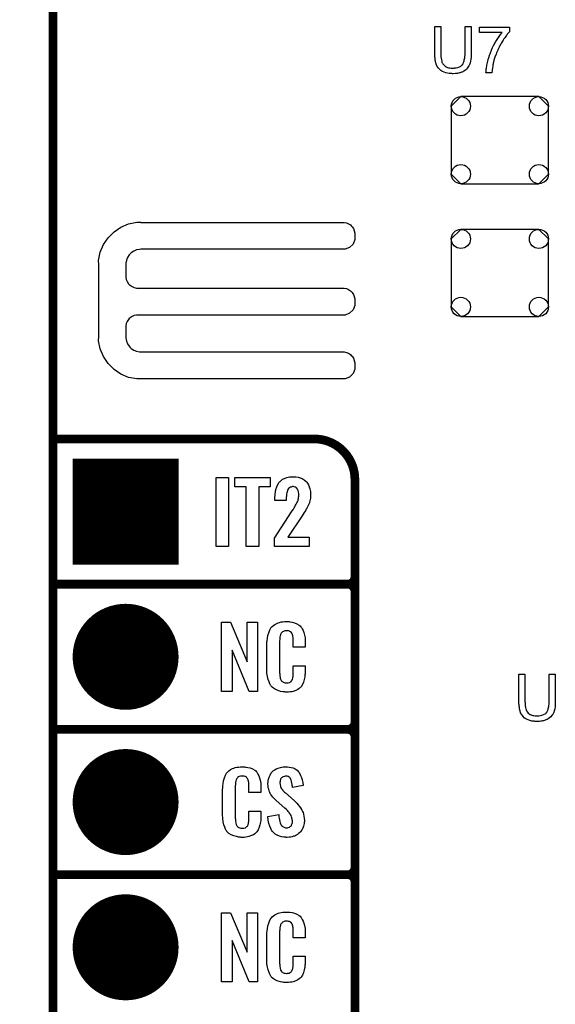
# Model space of a CAD drawing. Extents: x -0.07 to 0.95, y -0.15 to 2.2.
# Tile 6 of 18: x -0.07 to 0.3, y 0.36 to 1.04. Entities that reach past the tile are written whole.
import ezdxf

# ---------------------------------------------------------------- set-up
doc = ezdxf.new("R2010")
doc.units = 0
doc.layers.get('0').update_dxf_attribs({"linetype": 'CONTINUOUS'})
for name, color, linetype in [('gko', 6, 'CONTINUOUS'), ('gto', 2, 'CONTINUOUS'), ('gts', 1, 'CONTINUOUS')]:
    doc.layers.add(name, color=color, linetype=linetype)

# ---------------------------------------------------------------- blocks, each defined once
blk = doc.blocks.new('D12')
at = {"const_width": 0.003}
blk.add_lwpolyline([(-0.0015, 0, 1), (0.0015, 0, 1)], format="xyb", close=True, dxfattribs=at)
blk = doc.blocks.new('D147')
blk.add_lwpolyline([(0.0335, -0.0234), (0.0335, 0.0234), (0.0269, 0.03), (-0.0269, 0.03), (-0.0335, 0.0234), (-0.0335, -0.0234), (-0.0269, -0.03), (0.0269, -0.03)], close=True)
for centre in [(-0.0269, 0.0234), (0.0269, 0.0234), (-0.0269, -0.0234), (0.0269, -0.0234)]:
    blk.add_circle(centre, 0.0066)
blk = doc.blocks.new('D47')
at = {"const_width": 0.0365}
blk.add_lwpolyline([(-0.01825, 0, 1), (0.01825, 0, 1)], format="xyb", close=True, dxfattribs=at)
blk = doc.blocks.new('D111')
at = {"const_width": 0.073}
blk.add_lwpolyline([(-0.0365, 0), (0.0365, 0)], dxfattribs=at)

msp = doc.modelspace()

# ---------------------------------------------------------------- linework, layer by layer
at = {"layer": 'gko', "color": 6, "const_width": 0.006}
msp.add_lwpolyline([(-0.05, -0.15), (-0.05, 2.2)], dxfattribs=at)
at = {"layer": 'gto', "color": 2}
for points in [[(0.2381, 1.0155), (0.2381, 1.0154), (0.2381, 1.0153), (0.2381, 1.015), (0.2381, 1.0147), (0.2381, 1.0143), (0.2381, 1.0138), (0.238, 1.0133), (0.238, 1.0127), (0.2379, 1.0115), (0.2377, 1.0102), (0.2374, 1.0089), (0.2372, 1.0083), (0.237, 1.0078), (0.237, 1.0077), (0.237, 1.0076), (0.2369, 1.0075), (0.2368, 1.0073), (0.2365, 1.0068), (0.2361, 1.0062), (0.2355, 1.0054), (0.2349, 1.0047), (0.2341, 1.0039), (0.2331, 1.0032), (0.233, 1.0032), (0.2329, 1.0031), (0.2328, 1.0031), (0.2325, 1.0029), (0.2323, 1.0028), (0.2319, 1.0026), (0.2315, 1.0025), (0.2311, 1.0023), (0.2306, 1.0021), (0.23, 1.002), (0.2294, 1.0019), (0.2287, 1.0017), (0.228, 1.0016), (0.2273, 1.0015), (0.2256, 1.0014), (0.2252, 1.0014), (0.2249, 1.0015), (0.2245, 1.0015), (0.224, 1.0015), (0.2235, 1.0016), (0.223, 1.0016), (0.2219, 1.0018), (0.2206, 1.0021), (0.2194, 1.0025), (0.2183, 1.003), (0.2182, 1.003), (0.2181, 1.0031), (0.218, 1.0032), (0.2178, 1.0032), (0.2173, 1.0036), (0.2167, 1.0041), (0.216, 1.0048), (0.2154, 1.0055), (0.2147, 1.0064), (0.2142, 1.0075), (0.2142, 1.0075), (0.2142, 1.0076), (0.2141, 1.0078), (0.214, 1.008), (0.2139, 1.0083), (0.2138, 1.0087), (0.2137, 1.0091), (0.2136, 1.0096), (0.2135, 1.0101), (0.2134, 1.0107), (0.2133, 1.0114), (0.2132, 1.0121), (0.2131, 1.0129), (0.213, 1.0137), (0.213, 1.0146), (0.213, 1.0155), (0.213, 1.034), (0.2173, 1.034), (0.2173, 1.0155), (0.2173, 1.0154), (0.2173, 1.0153), (0.2173, 1.0151), (0.2173, 1.0148), (0.2173, 1.0145), (0.2173, 1.0141), (0.2173, 1.0132), (0.2174, 1.0122), (0.2176, 1.0111), (0.2178, 1.0102), (0.2179, 1.0098), (0.218, 1.0093), (0.218, 1.0093), (0.2181, 1.009), (0.2184, 1.0087), (0.2186, 1.0082), (0.219, 1.0078), (0.2194, 1.0073), (0.22, 1.0068), (0.2206, 1.0063), (0.2207, 1.0063), (0.2209, 1.0062), (0.2214, 1.006), (0.2219, 1.0058), (0.2226, 1.0056), (0.2234, 1.0055), (0.2243, 1.0053), (0.2252, 1.0053), (0.2257, 1.0053), (0.226, 1.0053), (0.2264, 1.0053), (0.2268, 1.0054), (0.2278, 1.0056), (0.2289, 1.0058), (0.23, 1.0062), (0.231, 1.0067), (0.2315, 1.007), (0.2319, 1.0074), (0.2319, 1.0074), (0.232, 1.0075), (0.2321, 1.0076), (0.2322, 1.0078), (0.2324, 1.0081), (0.2325, 1.0083), (0.2327, 1.0087), (0.2329, 1.0092), (0.2331, 1.0097), (0.2332, 1.0103), (0.2334, 1.011), (0.2336, 1.0117), (0.2337, 1.0125), (0.2338, 1.0134), (0.2339, 1.0144), (0.2339, 1.0155), (0.2339, 1.034), (0.2381, 1.034), (0.2381, 1.0155)], [(0.2646, 1.0305), (0.2645, 1.0304), (0.2644, 1.0303), (0.2642, 1.0301), (0.2641, 1.0299), (0.2638, 1.0295), (0.2634, 1.0292), (0.263, 1.0287), (0.2626, 1.0281), (0.2622, 1.0276), (0.2617, 1.0269), (0.2612, 1.0262), (0.2607, 1.0255), (0.2601, 1.0246), (0.2596, 1.0238), (0.259, 1.0228), (0.2585, 1.0218), (0.2584, 1.0218), (0.2583, 1.0216), (0.2582, 1.0213), (0.258, 1.0209), (0.2577, 1.0204), (0.2574, 1.0198), (0.2571, 1.0192), (0.2568, 1.0184), (0.2564, 1.0176), (0.256, 1.0168), (0.2556, 1.0159), (0.2553, 1.0149), (0.2545, 1.0129), (0.2538, 1.0108), (0.2538, 1.0107), (0.2538, 1.0106), (0.2537, 1.0104), (0.2537, 1.0101), (0.2536, 1.0097), (0.2535, 1.0093), (0.2533, 1.0087), (0.2532, 1.0082), (0.2531, 1.0075), (0.253, 1.0069), (0.2527, 1.0054), (0.2525, 1.0038), (0.2524, 1.002), (0.2483, 1.002), (0.2483, 1.002), (0.2483, 1.0022), (0.2483, 1.0024), (0.2484, 1.0026), (0.2484, 1.003), (0.2484, 1.0035), (0.2485, 1.004), (0.2485, 1.0045), (0.2486, 1.0052), (0.2487, 1.0058), (0.2489, 1.0066), (0.249, 1.0074), (0.2491, 1.0082), (0.2493, 1.0092), (0.2498, 1.0111), (0.2498, 1.0111), (0.2498, 1.0113), (0.2499, 1.0116), (0.2501, 1.012), (0.2502, 1.0124), (0.2504, 1.013), (0.2506, 1.0136), (0.2508, 1.0143), (0.2511, 1.0151), (0.2514, 1.0159), (0.2521, 1.0177), (0.2529, 1.0195), (0.2538, 1.0214), (0.2539, 1.0214), (0.254, 1.0216), (0.2541, 1.0218), (0.2543, 1.0222), (0.2545, 1.0226), (0.2549, 1.0231), (0.2552, 1.0237), (0.2555, 1.0243), (0.2564, 1.0256), (0.2574, 1.027), (0.2584, 1.0284), (0.2595, 1.0298), (0.2439, 1.0298), (0.2439, 1.0336), (0.2646, 1.0336), (0.2646, 1.0305)], [(0.1567, 0.8842), (0.1543, 0.8818), (0.1513, 0.8806), (0.1496, 0.8806), (0.1496, 0.8806), (0.0106, 0.8806), (0.0096, 0.8805), (0.0075, 0.8801), (0.0056, 0.8793), (0.0039, 0.8782), (0.0031, 0.8775), (0.0024, 0.8767), (0.0013, 0.875), (0.0005, 0.8731), (0.0001, 0.8711), (0.0001, 0.87), (0.0001, 0.8622), (0.0001, 0.8614), (0.0004, 0.8598), (0.001, 0.8583), (0.002, 0.8569), (0.0025, 0.8563), (0.0025, 0.8563), (0.0031, 0.8558), (0.0045, 0.8549), (0.006, 0.8542), (0.0075, 0.8539), (0.0084, 0.8539), (0.1496, 0.8539), (0.1505, 0.8539), (0.1521, 0.8536), (0.1536, 0.8529), (0.1549, 0.852), (0.1555, 0.8515), (0.1561, 0.8509), (0.157, 0.8495), (0.1576, 0.848), (0.1579, 0.8464), (0.1579, 0.8456), (0.1579, 0.8456), (0.1579, 0.8436), (0.1579, 0.8419), (0.1567, 0.8389), (0.1543, 0.8366), (0.1513, 0.8353), (0.1496, 0.8353), (0.1496, 0.8353), (0.0084, 0.8353), (0.0075, 0.8353), (0.006, 0.8349), (0.0045, 0.8343), (0.0031, 0.8334), (0.0025, 0.8329), (0.0025, 0.8329), (0.002, 0.8323), (0.001, 0.8309), (0.0004, 0.8294), (0.0001, 0.8278), (0.0001, 0.827), (0.0001, 0.8205), (0.0001, 0.8195), (0.0005, 0.8174), (0.0013, 0.8155), (0.0024, 0.8138), (0.0031, 0.813), (0.0039, 0.8123), (0.0056, 0.8112), (0.0075, 0.8104), (0.0096, 0.81), (0.0106, 0.81), (0.0106, 0.81), (0.1496, 0.81), (0.1505, 0.81), (0.1521, 0.8096), (0.1536, 0.809), (0.1549, 0.8081), (0.1555, 0.8075), (0.1555, 0.8075), (0.1561, 0.807), (0.157, 0.8056), (0.1576, 0.8041), (0.1579, 0.8025), (0.1579, 0.8017), (0.1579, 0.8017), (0.1579, 0.7997), (0.1579, 0.798), (0.1567, 0.795), (0.1543, 0.7926), (0.1513, 0.7914), (0.1496, 0.7914), (0.0106, 0.7914), (0.0077, 0.7913), (0.0021, 0.7924), (-0.0032, 0.7946), (-0.008, 0.7978), (-0.01, 0.7999), (-0.01, 0.7999), (-0.0121, 0.8019), (-0.0153, 0.8067), (-0.0175, 0.812), (-0.0186, 0.8176), (-0.0185, 0.8205), (-0.0185, 0.8205), (-0.0185, 0.87), (-0.0186, 0.8729), (-0.0175, 0.8785), (-0.0153, 0.8838), (-0.0121, 0.8885), (-0.01, 0.8905), (-0.01, 0.8905), (-0.008, 0.8926), (-0.0032, 0.8959), (0.0021, 0.8981), (0.0077, 0.8992), (0.0106, 0.8992), (0.0106, 0.8992), (0.0106, 0.8991), (0.1496, 0.8991), (0.1505, 0.8991), (0.1521, 0.8988), (0.1536, 0.8982), (0.1549, 0.8973), (0.1555, 0.8967), (0.1555, 0.8967), (0.1555, 0.8967), (0.1561, 0.8961), (0.157, 0.8948), (0.1576, 0.8933), (0.1579, 0.8917), (0.1579, 0.8909), (0.1579, 0.8909), (0.1579, 0.8872), (0.1567, 0.8842)], [(0.071, 0.6759), (0.0625, 0.6759), (0.0625, 0.7235), (0.071, 0.7235), (0.071, 0.6759)], [(0.0995, 0.7171), (0.0918, 0.7171), (0.0918, 0.6759), (0.0831, 0.6759), (0.0831, 0.7171), (0.0752, 0.7171), (0.0752, 0.7235), (0.0995, 0.7235), (0.0995, 0.7171)], [(0.1164, 0.724), (0.1174, 0.7239), (0.1188, 0.7237), (0.1203, 0.7232), (0.1217, 0.7227), (0.1231, 0.7219), (0.1244, 0.7208), (0.1245, 0.7206), (0.1249, 0.7203), (0.1253, 0.7195), (0.126, 0.7185), (0.1265, 0.7171), (0.127, 0.7156), (0.1274, 0.7138), (0.1275, 0.7117), (0.1275, 0.7116), (0.1275, 0.7112), (0.1275, 0.7106), (0.1274, 0.71), (0.1273, 0.7092), (0.1272, 0.7083), (0.1267, 0.7065), (0.1267, 0.7064), (0.1266, 0.7061), (0.1265, 0.7056), (0.1263, 0.7051), (0.1256, 0.7038), (0.1249, 0.7023), (0.1249, 0.7022), (0.1247, 0.7019), (0.1244, 0.7016), (0.1241, 0.701), (0.1237, 0.7003), (0.1231, 0.6994), (0.1224, 0.6983), (0.1216, 0.6971), (0.1118, 0.6824), (0.1264, 0.6824), (0.1264, 0.6759), (0.1027, 0.6759), (0.1027, 0.6817), (0.1144, 0.6998), (0.1155, 0.7015), (0.1156, 0.7017), (0.1158, 0.702), (0.1162, 0.7026), (0.1166, 0.7033), (0.1171, 0.7043), (0.1176, 0.7051), (0.118, 0.706), (0.1184, 0.7068), (0.1185, 0.7069), (0.1186, 0.7072), (0.1188, 0.7077), (0.119, 0.7082), (0.1191, 0.709), (0.1192, 0.7098), (0.1194, 0.7106), (0.1194, 0.7117), (0.1194, 0.7117), (0.1194, 0.7119), (0.1194, 0.7122), (0.1193, 0.7125), (0.1192, 0.7134), (0.119, 0.7144), (0.1185, 0.7154), (0.1178, 0.7164), (0.1174, 0.7167), (0.1168, 0.7169), (0.1162, 0.7171), (0.1155, 0.7172), (0.1151, 0.7172), (0.1146, 0.7171), (0.1141, 0.7169), (0.1134, 0.7167), (0.1129, 0.7163), (0.1122, 0.7158), (0.1117, 0.7151), (0.1117, 0.715), (0.1116, 0.7147), (0.1115, 0.7142), (0.1113, 0.7136), (0.1111, 0.7129), (0.1109, 0.7119), (0.1108, 0.7108), (0.1107, 0.7096), (0.1107, 0.7076), (0.1029, 0.7076), (0.1029, 0.7097), (0.1029, 0.7098), (0.1029, 0.71), (0.1029, 0.7104), (0.103, 0.7108), (0.103, 0.7114), (0.103, 0.712), (0.1032, 0.7136), (0.1036, 0.7153), (0.1042, 0.717), (0.1048, 0.7187), (0.1058, 0.7203), (0.106, 0.7204), (0.1064, 0.7208), (0.1071, 0.7215), (0.1081, 0.7222), (0.1094, 0.7228), (0.1111, 0.7235), (0.113, 0.7239), (0.1154, 0.724), (0.1159, 0.724), (0.1164, 0.724)], [(0.0908, 0.5762), (0.0851, 0.5762), (0.0734, 0.6046), (0.0734, 0.5762), (0.066, 0.5762), (0.066, 0.6238), (0.0722, 0.6238), (0.0837, 0.5966), (0.0837, 0.6238), (0.0908, 0.6238), (0.0908, 0.5762)], [(0.112, 0.6242), (0.1126, 0.6242), (0.1132, 0.6241), (0.1148, 0.6239), (0.1164, 0.6235), (0.118, 0.6228), (0.1195, 0.6219), (0.1203, 0.6214), (0.1208, 0.6207), (0.1209, 0.6205), (0.1213, 0.6201), (0.1217, 0.6192), (0.1223, 0.6181), (0.1228, 0.6167), (0.1233, 0.615), (0.1237, 0.613), (0.1238, 0.6106), (0.1238, 0.6066), (0.1154, 0.6066), (0.1154, 0.6107), (0.1154, 0.6108), (0.1154, 0.6111), (0.1154, 0.6116), (0.1154, 0.6121), (0.1154, 0.6134), (0.1153, 0.6141), (0.1152, 0.6146), (0.1152, 0.6147), (0.1151, 0.6149), (0.1149, 0.6154), (0.1145, 0.6163), (0.114, 0.617), (0.1138, 0.6172), (0.1136, 0.6173), (0.1132, 0.6175), (0.1129, 0.6177), (0.1123, 0.6178), (0.1116, 0.6179), (0.1105, 0.6179), (0.1102, 0.6179), (0.1097, 0.6179), (0.1087, 0.6175), (0.1082, 0.6173), (0.1078, 0.6169), (0.1076, 0.6167), (0.1072, 0.6163), (0.1067, 0.6154), (0.1064, 0.6143), (0.1064, 0.6142), (0.1064, 0.6141), (0.1063, 0.6137), (0.1063, 0.6132), (0.1062, 0.6127), (0.1062, 0.6119), (0.1061, 0.6111), (0.1061, 0.6102), (0.1061, 0.5895), (0.1061, 0.5894), (0.1061, 0.5889), (0.1062, 0.5882), (0.1062, 0.5873), (0.1066, 0.5854), (0.1067, 0.5845), (0.1071, 0.5837), (0.1072, 0.5836), (0.1073, 0.5834), (0.1076, 0.5832), (0.108, 0.5829), (0.1085, 0.5825), (0.1092, 0.5822), (0.11, 0.5821), (0.1109, 0.582), (0.1113, 0.582), (0.1116, 0.5821), (0.112, 0.5821), (0.113, 0.5823), (0.1135, 0.5826), (0.1139, 0.5829), (0.114, 0.5829), (0.1141, 0.5831), (0.1144, 0.5835), (0.1149, 0.5844), (0.1152, 0.5854), (0.1152, 0.5855), (0.1153, 0.5857), (0.1153, 0.586), (0.1154, 0.5865), (0.1154, 0.5871), (0.1154, 0.5878), (0.1154, 0.5886), (0.1154, 0.5895), (0.1154, 0.5938), (0.1238, 0.5938), (0.1238, 0.59), (0.1238, 0.5899), (0.1238, 0.5897), (0.1238, 0.5894), (0.1238, 0.5889), (0.1237, 0.5883), (0.1236, 0.5876), (0.1234, 0.5861), (0.123, 0.5844), (0.1226, 0.5826), (0.1218, 0.5809), (0.1209, 0.5794), (0.1208, 0.5792), (0.1203, 0.5788), (0.1196, 0.5782), (0.1186, 0.5775), (0.1172, 0.5769), (0.1154, 0.5762), (0.1145, 0.576), (0.1134, 0.5759), (0.1122, 0.5757), (0.1102, 0.5757), (0.1097, 0.5758), (0.1091, 0.5758), (0.1084, 0.5759), (0.1068, 0.5762), (0.1051, 0.5767), (0.1033, 0.5774), (0.1018, 0.5784), (0.101, 0.579), (0.1004, 0.5797), (0.1004, 0.5798), (0.1003, 0.5799), (0.1001, 0.5802), (0.0999, 0.5805), (0.0994, 0.5814), (0.0989, 0.5827), (0.0982, 0.5844), (0.0978, 0.5864), (0.0974, 0.5887), (0.0973, 0.5914), (0.0973, 0.6083), (0.0973, 0.6084), (0.0973, 0.6087), (0.0973, 0.6091), (0.0974, 0.6096), (0.0974, 0.6103), (0.0975, 0.611), (0.0977, 0.6128), (0.0981, 0.6147), (0.0986, 0.6166), (0.0993, 0.6186), (0.1004, 0.6203), (0.1004, 0.6204), (0.1006, 0.6204), (0.1009, 0.6209), (0.1018, 0.6216), (0.1029, 0.6223), (0.1042, 0.623), (0.1052, 0.6234), (0.1061, 0.6237), (0.1071, 0.624), (0.1083, 0.6241), (0.1095, 0.6243), (0.1116, 0.6243), (0.112, 0.6242)], [(0.2961, 0.5695), (0.2961, 0.5694), (0.2961, 0.5693), (0.2961, 0.569), (0.2961, 0.5687), (0.2961, 0.5683), (0.2961, 0.5678), (0.296, 0.5673), (0.296, 0.5667), (0.2959, 0.5655), (0.2957, 0.5642), (0.2954, 0.5629), (0.2952, 0.5623), (0.295, 0.5618), (0.295, 0.5617), (0.295, 0.5616), (0.2949, 0.5615), (0.2948, 0.5613), (0.2945, 0.5608), (0.2941, 0.5602), (0.2935, 0.5594), (0.2929, 0.5587), (0.2921, 0.5579), (0.2911, 0.5572), (0.291, 0.5572), (0.2909, 0.5571), (0.2908, 0.5571), (0.2905, 0.5569), (0.2903, 0.5568), (0.2899, 0.5566), (0.2895, 0.5565), (0.2891, 0.5563), (0.2886, 0.5561), (0.288, 0.556), (0.2874, 0.5559), (0.2867, 0.5557), (0.286, 0.5556), (0.2853, 0.5555), (0.2836, 0.5554), (0.2832, 0.5554), (0.2829, 0.5555), (0.2825, 0.5555), (0.282, 0.5555), (0.2815, 0.5556), (0.281, 0.5556), (0.2799, 0.5558), (0.2786, 0.5561), (0.2774, 0.5565), (0.2763, 0.557), (0.2762, 0.557), (0.2761, 0.5571), (0.276, 0.5572), (0.2758, 0.5572), (0.2753, 0.5576), (0.2747, 0.5581), (0.274, 0.5588), (0.2734, 0.5595), (0.2727, 0.5604), (0.2722, 0.5615), (0.2722, 0.5615), (0.2722, 0.5616), (0.2721, 0.5618), (0.272, 0.562), (0.2719, 0.5623), (0.2718, 0.5627), (0.2717, 0.5631), (0.2716, 0.5636), (0.2715, 0.5641), (0.2714, 0.5647), (0.2713, 0.5654), (0.2712, 0.5661), (0.2711, 0.5669), (0.271, 0.5677), (0.271, 0.5686), (0.271, 0.5695), (0.271, 0.588), (0.2752, 0.588), (0.2752, 0.5695), (0.2752, 0.5694), (0.2752, 0.5693), (0.2752, 0.5691), (0.2752, 0.5688), (0.2753, 0.5685), (0.2753, 0.5681), (0.2753, 0.5672), (0.2754, 0.5662), (0.2756, 0.5651), (0.2758, 0.5642), (0.2759, 0.5638), (0.276, 0.5633), (0.276, 0.5633), (0.2761, 0.563), (0.2764, 0.5627), (0.2766, 0.5622), (0.277, 0.5618), (0.2774, 0.5613), (0.278, 0.5608), (0.2786, 0.5603), (0.2787, 0.5603), (0.2789, 0.5602), (0.2794, 0.56), (0.2799, 0.5598), (0.2806, 0.5596), (0.2814, 0.5595), (0.2823, 0.5593), (0.2832, 0.5593), (0.2837, 0.5593), (0.284, 0.5593), (0.2844, 0.5593), (0.2848, 0.5594), (0.2858, 0.5596), (0.2869, 0.5598), (0.288, 0.5602), (0.289, 0.5607), (0.2895, 0.561), (0.2899, 0.5614), (0.2899, 0.5614), (0.29, 0.5615), (0.2901, 0.5616), (0.2902, 0.5618), (0.2904, 0.5621), (0.2905, 0.5623), (0.2907, 0.5627), (0.2909, 0.5632), (0.2911, 0.5637), (0.2912, 0.5643), (0.2914, 0.565), (0.2916, 0.5657), (0.2917, 0.5665), (0.2918, 0.5674), (0.2919, 0.5684), (0.2919, 0.5695), (0.2919, 0.588), (0.2961, 0.588), (0.2961, 0.5695)], [(0.0815, 0.5242), (0.0821, 0.5242), (0.0827, 0.5241), (0.0843, 0.5239), (0.0858, 0.5235), (0.0875, 0.5228), (0.089, 0.5219), (0.0897, 0.5214), (0.0903, 0.5207), (0.0904, 0.5205), (0.0907, 0.5201), (0.0912, 0.5192), (0.0918, 0.5181), (0.0923, 0.5167), (0.0928, 0.515), (0.0931, 0.513), (0.0932, 0.5106), (0.0932, 0.5066), (0.0849, 0.5066), (0.0849, 0.5107), (0.0849, 0.5108), (0.0849, 0.5111), (0.0849, 0.5116), (0.0849, 0.5121), (0.0848, 0.5134), (0.0847, 0.5141), (0.0846, 0.5146), (0.0846, 0.5147), (0.0845, 0.5149), (0.0844, 0.5154), (0.084, 0.5163), (0.0834, 0.517), (0.0833, 0.5172), (0.0831, 0.5173), (0.0827, 0.5175), (0.0823, 0.5177), (0.0818, 0.5178), (0.0811, 0.5179), (0.08, 0.5179), (0.0796, 0.5179), (0.0792, 0.5179), (0.0782, 0.5175), (0.0777, 0.5173), (0.0772, 0.5169), (0.0771, 0.5167), (0.0767, 0.5163), (0.0762, 0.5154), (0.0759, 0.5143), (0.0759, 0.5142), (0.0759, 0.5141), (0.0758, 0.5137), (0.0758, 0.5132), (0.0757, 0.5127), (0.0757, 0.5119), (0.0756, 0.5111), (0.0756, 0.5102), (0.0756, 0.4895), (0.0756, 0.4894), (0.0756, 0.4889), (0.0757, 0.4882), (0.0757, 0.4873), (0.076, 0.4854), (0.0762, 0.4845), (0.0766, 0.4837), (0.0767, 0.4836), (0.0768, 0.4834), (0.0771, 0.4832), (0.0774, 0.4829), (0.078, 0.4825), (0.0786, 0.4822), (0.0795, 0.4821), (0.0804, 0.482), (0.0808, 0.482), (0.0811, 0.4821), (0.0815, 0.4821), (0.0825, 0.4823), (0.083, 0.4826), (0.0833, 0.4829), (0.0834, 0.4829), (0.0835, 0.4831), (0.0839, 0.4835), (0.0844, 0.4844), (0.0846, 0.4854), (0.0846, 0.4855), (0.0847, 0.4857), (0.0847, 0.486), (0.0848, 0.4865), (0.0848, 0.487), (0.0849, 0.4878), (0.0849, 0.4886), (0.0849, 0.4895), (0.0849, 0.4938), (0.0932, 0.4938), (0.0932, 0.49), (0.0932, 0.4899), (0.0932, 0.4897), (0.0932, 0.4894), (0.0932, 0.4889), (0.0931, 0.4883), (0.0931, 0.4876), (0.0929, 0.4861), (0.0925, 0.4844), (0.092, 0.4826), (0.0913, 0.4809), (0.0904, 0.4794), (0.0903, 0.4792), (0.0898, 0.4788), (0.0891, 0.4782), (0.0881, 0.4775), (0.0867, 0.4769), (0.0849, 0.4762), (0.084, 0.476), (0.0829, 0.4759), (0.0817, 0.4757), (0.0796, 0.4757), (0.0792, 0.4758), (0.0785, 0.4758), (0.0779, 0.4759), (0.0763, 0.4762), (0.0746, 0.4767), (0.0728, 0.4774), (0.0712, 0.4784), (0.0705, 0.479), (0.0698, 0.4797), (0.0698, 0.4798), (0.0697, 0.4799), (0.0696, 0.4802), (0.0694, 0.4805), (0.0689, 0.4814), (0.0684, 0.4827), (0.0677, 0.4844), (0.0672, 0.4864), (0.0669, 0.4887), (0.0668, 0.4914), (0.0668, 0.5083), (0.0668, 0.5084), (0.0668, 0.5087), (0.0668, 0.5091), (0.0669, 0.5096), (0.0669, 0.5103), (0.067, 0.511), (0.0672, 0.5128), (0.0675, 0.5147), (0.0681, 0.5167), (0.0688, 0.5186), (0.0698, 0.5203), (0.0698, 0.5203), (0.07, 0.5204), (0.0704, 0.5209), (0.0712, 0.5216), (0.0723, 0.5223), (0.0737, 0.523), (0.0746, 0.5234), (0.0756, 0.5237), (0.0766, 0.524), (0.0778, 0.5241), (0.079, 0.5243), (0.081, 0.5243), (0.0815, 0.5242)], [(0.1116, 0.5242), (0.1126, 0.5241), (0.114, 0.5239), (0.1154, 0.5235), (0.1168, 0.5228), (0.1181, 0.522), (0.1192, 0.5208), (0.1193, 0.5206), (0.1197, 0.5202), (0.1201, 0.5194), (0.1206, 0.5183), (0.1212, 0.5169), (0.1217, 0.5154), (0.1221, 0.5135), (0.1224, 0.5114), (0.1149, 0.5101), (0.1149, 0.5103), (0.1149, 0.5107), (0.1148, 0.5114), (0.1147, 0.5122), (0.1144, 0.5141), (0.1141, 0.515), (0.1139, 0.5158), (0.1139, 0.5159), (0.1137, 0.5161), (0.1135, 0.5165), (0.1131, 0.5168), (0.1127, 0.5172), (0.1121, 0.5176), (0.1114, 0.5178), (0.1105, 0.5179), (0.1103, 0.5179), (0.1099, 0.5178), (0.1094, 0.5177), (0.1084, 0.5174), (0.1079, 0.517), (0.1074, 0.5167), (0.1074, 0.5166), (0.1072, 0.5165), (0.107, 0.5162), (0.1068, 0.5158), (0.1067, 0.5154), (0.1065, 0.5148), (0.1064, 0.5142), (0.1063, 0.5134), (0.1063, 0.5133), (0.1063, 0.513), (0.1064, 0.5126), (0.1064, 0.512), (0.1067, 0.5108), (0.1072, 0.5095), (0.1073, 0.5094), (0.1074, 0.5092), (0.1076, 0.509), (0.108, 0.5086), (0.1083, 0.508), (0.1089, 0.5076), (0.1094, 0.5069), (0.1102, 0.5063), (0.1161, 0.501), (0.1163, 0.5009), (0.1166, 0.5005), (0.1172, 0.4999), (0.118, 0.4992), (0.1189, 0.4982), (0.1197, 0.4971), (0.1205, 0.496), (0.1213, 0.4948), (0.1214, 0.4946), (0.1215, 0.4943), (0.1219, 0.4935), (0.1223, 0.4927), (0.1226, 0.4916), (0.1229, 0.4903), (0.1231, 0.4888), (0.1232, 0.4872), (0.1232, 0.487), (0.1232, 0.4867), (0.1231, 0.486), (0.123, 0.4852), (0.1228, 0.4843), (0.1226, 0.4833), (0.1222, 0.4821), (0.1216, 0.4811), (0.1215, 0.481), (0.1214, 0.4807), (0.121, 0.4802), (0.1205, 0.4796), (0.12, 0.479), (0.1192, 0.4784), (0.1184, 0.4777), (0.1175, 0.4771), (0.1174, 0.477), (0.117, 0.4769), (0.1165, 0.4766), (0.1157, 0.4764), (0.1148, 0.4761), (0.1138, 0.4759), (0.1126, 0.4758), (0.1113, 0.4757), (0.1106, 0.4757), (0.1103, 0.4758), (0.1097, 0.4758), (0.1091, 0.4759), (0.1077, 0.4761), (0.1061, 0.4765), (0.1044, 0.4772), (0.103, 0.478), (0.1016, 0.4792), (0.1015, 0.4794), (0.1011, 0.4798), (0.1006, 0.4807), (0.1, 0.4819), (0.0993, 0.4834), (0.0988, 0.4853), (0.0983, 0.4875), (0.0981, 0.49), (0.1055, 0.4915), (0.1055, 0.4914), (0.1055, 0.4913), (0.1056, 0.4908), (0.1056, 0.4899), (0.1058, 0.4889), (0.106, 0.4878), (0.1062, 0.4867), (0.1066, 0.4856), (0.1069, 0.4846), (0.107, 0.4845), (0.1072, 0.4842), (0.1075, 0.4838), (0.108, 0.4834), (0.1085, 0.483), (0.1092, 0.4826), (0.1101, 0.4823), (0.111, 0.4822), (0.1113, 0.4822), (0.1116, 0.4823), (0.1121, 0.4824), (0.113, 0.4828), (0.1135, 0.4831), (0.1139, 0.4834), (0.114, 0.4835), (0.1141, 0.4836), (0.1142, 0.4839), (0.1144, 0.4843), (0.1146, 0.4847), (0.1147, 0.4853), (0.1149, 0.4859), (0.1149, 0.4867), (0.1149, 0.4868), (0.1149, 0.4871), (0.1148, 0.4877), (0.1147, 0.4883), (0.1143, 0.4899), (0.1141, 0.4908), (0.1136, 0.4915), (0.1135, 0.4916), (0.1134, 0.4919), (0.113, 0.4922), (0.1127, 0.4928), (0.1121, 0.4934), (0.1115, 0.4942), (0.1106, 0.495), (0.1097, 0.4958), (0.1037, 0.501), (0.1036, 0.5011), (0.1032, 0.5015), (0.1028, 0.5019), (0.1021, 0.5026), (0.1015, 0.5033), (0.1007, 0.5043), (0.1001, 0.5052), (0.0995, 0.5061), (0.0994, 0.5062), (0.0993, 0.5066), (0.0991, 0.5071), (0.0989, 0.5079), (0.0986, 0.5088), (0.0983, 0.5099), (0.0982, 0.5112), (0.0981, 0.5126), (0.0981, 0.5127), (0.0981, 0.5129), (0.0981, 0.5131), (0.0982, 0.5135), (0.0983, 0.5145), (0.0985, 0.5158), (0.099, 0.5172), (0.0995, 0.5186), (0.1003, 0.5201), (0.1014, 0.5213), (0.1016, 0.5214), (0.102, 0.5217), (0.1028, 0.5222), (0.1038, 0.5228), (0.1051, 0.5234), (0.1067, 0.5239), (0.1085, 0.5242), (0.1105, 0.5243), (0.1111, 0.5243), (0.1116, 0.5242)], [(0.0908, 0.3762), (0.0851, 0.3762), (0.0734, 0.4046), (0.0734, 0.3762), (0.066, 0.3762), (0.066, 0.4238), (0.0722, 0.4238), (0.0837, 0.3966), (0.0837, 0.4238), (0.0908, 0.4238), (0.0908, 0.3762)], [(0.112, 0.4242), (0.1126, 0.4242), (0.1132, 0.4241), (0.1148, 0.4239), (0.1164, 0.4235), (0.118, 0.4228), (0.1195, 0.4219), (0.1203, 0.4214), (0.1208, 0.4207), (0.1209, 0.4205), (0.1213, 0.4201), (0.1217, 0.4192), (0.1223, 0.4181), (0.1228, 0.4167), (0.1233, 0.415), (0.1237, 0.413), (0.1238, 0.4106), (0.1238, 0.4066), (0.1154, 0.4066), (0.1154, 0.4107), (0.1154, 0.4108), (0.1154, 0.4111), (0.1154, 0.4116), (0.1154, 0.4121), (0.1154, 0.4134), (0.1153, 0.4141), (0.1152, 0.4146), (0.1152, 0.4147), (0.1151, 0.4149), (0.1149, 0.4154), (0.1145, 0.4163), (0.114, 0.417), (0.1138, 0.4172), (0.1136, 0.4173), (0.1132, 0.4175), (0.1129, 0.4177), (0.1123, 0.4178), (0.1116, 0.4179), (0.1105, 0.4179), (0.1102, 0.4179), (0.1097, 0.4179), (0.1087, 0.4175), (0.1082, 0.4173), (0.1078, 0.4169), (0.1076, 0.4167), (0.1072, 0.4163), (0.1067, 0.4154), (0.1064, 0.4143), (0.1064, 0.4142), (0.1064, 0.4141), (0.1063, 0.4137), (0.1063, 0.4132), (0.1062, 0.4127), (0.1062, 0.4119), (0.1061, 0.4111), (0.1061, 0.4102), (0.1061, 0.3895), (0.1061, 0.3894), (0.1061, 0.3889), (0.1062, 0.3882), (0.1062, 0.3873), (0.1066, 0.3854), (0.1067, 0.3845), (0.1071, 0.3837), (0.1072, 0.3836), (0.1073, 0.3834), (0.1076, 0.3832), (0.108, 0.3829), (0.1085, 0.3825), (0.1092, 0.3822), (0.11, 0.3821), (0.1109, 0.382), (0.1113, 0.382), (0.1116, 0.3821), (0.112, 0.3821), (0.113, 0.3823), (0.1135, 0.3826), (0.1139, 0.3829), (0.114, 0.3829), (0.1141, 0.3831), (0.1144, 0.3835), (0.1149, 0.3844), (0.1152, 0.3854), (0.1152, 0.3855), (0.1153, 0.3857), (0.1153, 0.386), (0.1154, 0.3865), (0.1154, 0.3871), (0.1154, 0.3878), (0.1154, 0.3886), (0.1154, 0.3895), (0.1154, 0.3938), (0.1238, 0.3938), (0.1238, 0.39), (0.1238, 0.3899), (0.1238, 0.3897), (0.1238, 0.3894), (0.1238, 0.3889), (0.1237, 0.3883), (0.1236, 0.3876), (0.1234, 0.3861), (0.123, 0.3844), (0.1226, 0.3826), (0.1218, 0.3809), (0.1209, 0.3794), (0.1208, 0.3792), (0.1203, 0.3788), (0.1196, 0.3782), (0.1186, 0.3775), (0.1172, 0.3769), (0.1154, 0.3762), (0.1145, 0.376), (0.1134, 0.3759), (0.1122, 0.3757), (0.1102, 0.3757), (0.1097, 0.3758), (0.1091, 0.3758), (0.1084, 0.3759), (0.1068, 0.3762), (0.1051, 0.3767), (0.1033, 0.3774), (0.1018, 0.3784), (0.101, 0.379), (0.1004, 0.3797), (0.1004, 0.3798), (0.1003, 0.3799), (0.1001, 0.3802), (0.0999, 0.3805), (0.0994, 0.3814), (0.0989, 0.3827), (0.0982, 0.3844), (0.0978, 0.3864), (0.0974, 0.3887), (0.0973, 0.3914), (0.0973, 0.4083), (0.0973, 0.4084), (0.0973, 0.4087), (0.0973, 0.4091), (0.0974, 0.4096), (0.0974, 0.4103), (0.0975, 0.411), (0.0977, 0.4128), (0.0981, 0.4147), (0.0986, 0.4166), (0.0993, 0.4186), (0.1004, 0.4203), (0.1004, 0.4203), (0.1006, 0.4204), (0.1009, 0.4209), (0.1018, 0.4216), (0.1029, 0.4223), (0.1042, 0.423), (0.1052, 0.4234), (0.1061, 0.4237), (0.1071, 0.424), (0.1083, 0.4241), (0.1095, 0.4243), (0.1116, 0.4243), (0.112, 0.4242)]]:
    msp.add_lwpolyline(points, dxfattribs=at)
at = {"layer": 'gto', "color": 2, "const_width": 0.006}
for points in [[(-0.05, 0.75), (0.13, 0.75)], [(0.158, 0.722), (0.158, 0.722)], [(0.158, 0.722), (0.158, 0.722)], [(0.158, -0.022), (0.158, 0.722)], [(-0.05, 0.65), (0.153, 0.65)], [(-0.05, 0.65), (0.153, 0.65)], [(0.153, 0.65), (0.153, 0.65)], [(0.153, 0.65), (0.153, 0.65)], [(0.158, 0.645), (0.158, 0.645)], [(0.158, 0.645), (0.158, 0.645)], [(0.158, 0.645), (0.158, 0.645)], [(0.158, 0.645), (0.158, 0.645)], [(0.158, 0.555), (0.158, 0.645)], [(-0.05, 0.55), (0.153, 0.55)], [(-0.05, 0.55), (0.153, 0.55)], [(0.153, 0.55), (0.153, 0.55)], [(0.153, 0.55), (0.153, 0.55)], [(0.158, 0.545), (0.158, 0.545)], [(0.158, 0.545), (0.158, 0.545)], [(0.158, 0.545), (0.158, 0.545)], [(0.158, 0.545), (0.158, 0.545)], [(0.158, 0.455), (0.158, 0.545)], [(-0.05, 0.45), (0.153, 0.45)], [(-0.05, 0.45), (0.153, 0.45)], [(0.153, 0.45), (0.153, 0.45)], [(0.153, 0.45), (0.153, 0.45)], [(0.158, 0.445), (0.158, 0.445)], [(0.158, 0.445), (0.158, 0.445)], [(0.158, 0.445), (0.158, 0.445)], [(0.158, 0.445), (0.158, 0.445)], [(0.158, 0.355), (0.158, 0.445)]]:
    msp.add_lwpolyline(points, dxfattribs=at)
for points in [[(0.158, 0.722, 0.414214), (0.13, 0.75)], [(0.153, 0.65, 0.414214), (0.158, 0.655)], [(0.158, 0.645, 0.414214), (0.153, 0.65)], [(0.158, 0.645, 0.414214), (0.153, 0.65)], [(0.153, 0.55, 0.414214), (0.158, 0.555)], [(0.158, 0.545, 0.414214), (0.153, 0.55)], [(0.158, 0.545, 0.414214), (0.153, 0.55)], [(0.153, 0.45, 0.414214), (0.158, 0.455)], [(0.158, 0.445, 0.414214), (0.153, 0.45)], [(0.158, 0.445, 0.414214), (0.153, 0.45)]]:
    msp.add_lwpolyline(points, format="xyb", dxfattribs=at)

# ---------------------------------------------------------------- block references
at = {"layer": 'gto'}
for p in [(-0.05, 0.75), (0.13, 0.75), (0.13, 0.75), (0.158, 0.722), (0.158, 0.722), (0.158, 0.722), (0.158, 0.722), (0.158, 0.655), (-0.05, 0.65), (-0.05, 0.65), (0.153, 0.65), (0.153, 0.65), (0.153, 0.65), (0.153, 0.65), (0.153, 0.65), (0.153, 0.65), (0.153, 0.65), (0.158, 0.645), (0.158, 0.645), (0.158, 0.645), (0.158, 0.645), (0.158, 0.645), (0.158, 0.645), (0.158, 0.645), (0.158, 0.555), (0.158, 0.555), (-0.05, 0.55), (-0.05, 0.55), (0.153, 0.55), (0.153, 0.55), (0.153, 0.55), (0.153, 0.55), (0.153, 0.55), (0.153, 0.55), (0.153, 0.55), (0.158, 0.545), (0.158, 0.545), (0.158, 0.545), (0.158, 0.545), (0.158, 0.545), (0.158, 0.545), (0.158, 0.545), (0.158, 0.455), (0.158, 0.455), (-0.05, 0.45), (-0.05, 0.45), (0.153, 0.45), (0.153, 0.45), (0.153, 0.45), (0.153, 0.45), (0.153, 0.45), (0.153, 0.45), (0.153, 0.45), (0.158, 0.445), (0.158, 0.445), (0.158, 0.445), (0.158, 0.445), (0.158, 0.445), (0.158, 0.445), (0.158, 0.445)]:
    msp.add_blockref('D12', p, dxfattribs=at)
at = {"layer": 'gts'}
for name, p in [('D147', (0.2579, 0.9557)), ('D147', (0.2579, 0.8643)), ('D111', (0, 0.7)), ('D47', (0, 0.6)), ('D47', (0, 0.5)), ('D47', (0, 0.4))]:
    msp.add_blockref(name, p, dxfattribs=at)

doc.saveas('drawing.dxf')
